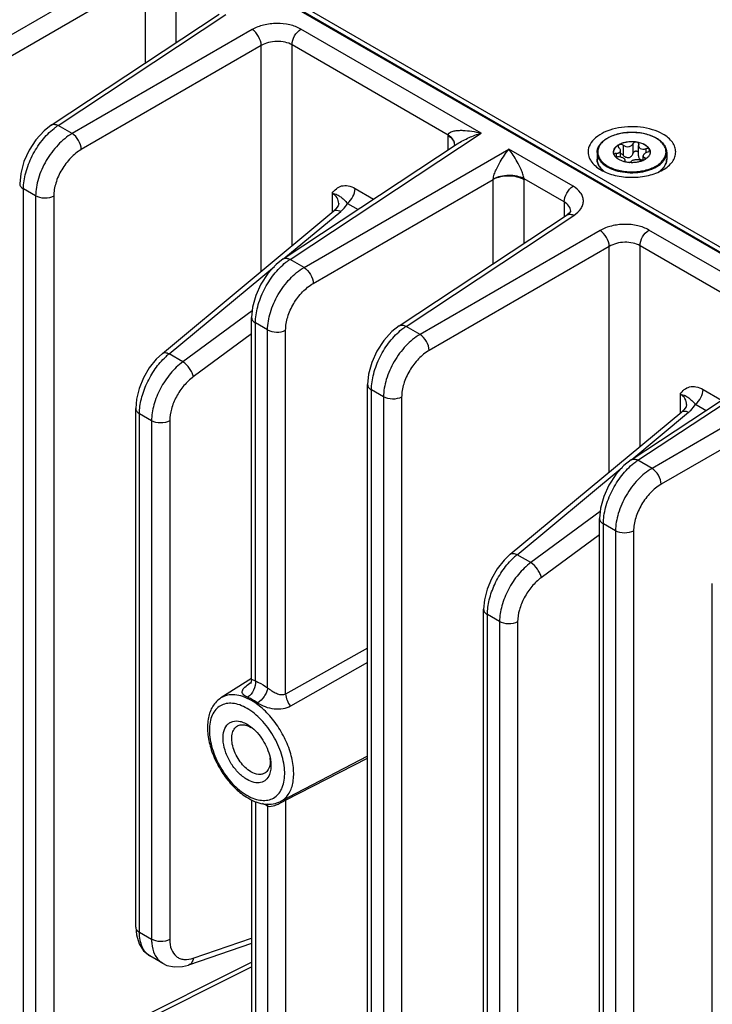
# Model space of a CAD drawing. Header units: inches. Extents: x 0 to 34, y 0 to 22.
# Tile 14 of 101: x 1.4 to 3, y 15.9 to 18.1. Entities that reach past the tile are written whole.
import ezdxf

# ---------------------------------------------------------------- set-up
doc = ezdxf.new("R2010")
doc.units = ezdxf.units.IN
doc.header["$LTSCALE"] = 1.87
doc.header["$MEASUREMENT"] = 0
doc.layers.get('0').update_dxf_attribs({"linetype": 'CONTINUOUS'})
doc.layers.add('02___PRT_ALL_AXES', color=7, linetype='CONTINUOUS')

msp = doc.modelspace()

# ---------------------------------------------------------------- linework, layer by layer
at = {"color": 7, "linetype": 'CONTINUOUS'}
for p, q in [((1.7819, 18.2693), (3.4167, 17.3253)), ((1.7779, 18.2689), (3.4142, 17.3241)), ((1.6538, 18.2347), (1.2454, 17.999)), ((1.6746, 18.1986), (1.2663, 17.9628)), ((1.6746, 18.0074), (1.6746, 18.1986)), ((1.7444, 18.0535), (1.7444, 18.2001)), ((1.4612, 17.8664), (1.842, 18.1181)), ((1.4767, 17.8654), (1.8575, 18.1171)), ((1.9169, 18.0828), (1.5085, 17.8471)), ((2.4362, 17.848), (2.0276, 18.0839)), ((1.9377, 18.0467), (1.5293, 17.8109)), ((1.9377, 17.5348), (1.9377, 18.0467)), ((2.0074, 17.5927), (2.0074, 18.0482)), ((2.3616, 17.8437), (2.0074, 18.0482)), ((1.5085, 17.8471), (1.4767, 17.8654)), ((2.0029, 17.5616), (2.4362, 17.848)), ((1.9873, 17.5626), (2.3823, 17.8236)), ((2.3616, 17.8099), (2.3616, 17.8415)), ((2.7806, 17.824), (2.7806, 17.8016)), ((2.7938, 17.822), (2.7939, 17.8231)), ((2.0346, 17.5433), (2.4993, 17.8116)), ((2.3763, 17.8217), (2.376, 17.8195)), ((2.3763, 17.8217), (2.3763, 17.8217)), ((2.6448, 17.7275), (2.4993, 17.8116)), ((2.7427, 17.8021), (2.7427, 17.795)), ((2.7524, 17.7937), (2.7524, 17.8085)), ((2.7583, 17.8205), (2.7583, 17.7981)), ((2.7938, 17.822), (2.7934, 17.8197)), ((2.7934, 17.7965), (2.7934, 17.8197)), ((2.8101, 17.8125), (2.8101, 17.8034)), ((2.7626, 17.7851), (2.7624, 17.7844)), ((2.7626, 17.7851), (2.763, 17.7865)), ((2.7626, 17.7851), (2.7626, 17.7838)), ((2.763, 17.7832), (2.763, 17.7865)), ((2.8039, 17.7862), (2.8039, 17.7963)), ((2.8076, 17.792), (2.8076, 17.7881)), ((2.8093, 17.7891), (2.8095, 17.79)), ((2.7113, 17.7647), (2.7157, 17.7611)), ((2.0555, 17.5071), (2.4639, 17.7429)), ((2.4639, 17.5518), (2.4639, 17.7429)), ((2.6247, 17.6918), (2.5336, 17.7444)), ((2.5336, 17.5978), (2.5336, 17.7422)), ((1.3982, 15.8293), (1.3982, 17.7213)), ((1.4258, 17.7054), (1.3982, 17.7213)), ((2.0985, 17.7118), (2.0985, 17.6683)), ((2.1505, 17.7223), (2.1924, 17.6981)), ((1.4258, 17.7054), (1.4258, 15.8134)), ((1.4668, 17.7049), (1.4668, 15.813)), ((2.1332, 17.6886), (2.1571, 17.6748)), ((2.6247, 17.6918), (2.6247, 17.658)), ((1.7133, 17.3485), (2.1025, 17.6716)), ((1.9891, 17.5637), (2.1177, 17.6705)), ((2.1132, 17.688), (2.1132, 17.688)), ((2.6394, 17.6706), (2.6394, 17.6707)), ((2.2504, 17.4107), (2.6313, 17.6624)), ((2.266, 17.4097), (2.6468, 17.6614)), ((2.7061, 17.6272), (2.2977, 17.3914)), ((3.171, 17.4237), (2.8168, 17.6282)), ((2.727, 17.591), (2.3186, 17.3552)), ((2.727, 17.0791), (2.727, 17.591)), ((2.7967, 17.137), (2.7967, 17.5925)), ((3.1508, 17.388), (2.7967, 17.5925)), ((2.0346, 17.5433), (2.0029, 17.5616)), ((1.7285, 17.3474), (1.9673, 17.5456)), ((1.9172, 17.4452), (1.7597, 17.3294)), ((1.9157, 16.6093), (1.9157, 17.4295)), ((1.9244, 16.6054), (1.9244, 17.4175)), ((1.9519, 17.4016), (1.9244, 17.4175)), ((1.9519, 16.5895), (1.9519, 17.4016)), ((1.9929, 16.5756), (1.9929, 17.4012)), ((2.2977, 17.3914), (2.266, 17.4097)), ((1.9157, 17.3926), (1.7834, 17.2953)), ((2.7766, 17.1069), (3.1574, 17.3586)), ((2.7921, 17.1059), (3.1729, 17.3576)), ((1.7597, 17.3294), (1.7285, 17.3474)), ((3.2322, 17.3234), (2.8239, 17.0876)), ((3.2531, 17.2872), (2.8447, 17.0514)), ((2.1788, 15.3856), (2.1788, 17.2776)), ((2.1875, 15.3736), (2.1875, 17.2656)), ((2.215, 17.2497), (2.1875, 17.2656)), ((2.9397, 17.2666), (2.9816, 17.2424)), ((2.215, 17.2497), (2.215, 15.3577)), ((2.256, 17.2493), (2.256, 15.3573)), ((2.8878, 17.2561), (2.8878, 17.2126)), ((1.6527, 16.0472), (1.6527, 17.2236)), ((2.9025, 17.2323), (2.9025, 17.2323)), ((2.9225, 17.2329), (2.9464, 17.2191)), ((1.6613, 16.0352), (1.6613, 17.2116)), ((1.6888, 17.1957), (1.6613, 17.2116)), ((2.5025, 16.8928), (2.8917, 17.2159)), ((2.7783, 17.108), (2.907, 17.2148)), ((1.6888, 17.1957), (1.6888, 16.0193)), ((1.7299, 17.1952), (1.7299, 16.0189)), ((2.5178, 16.8917), (2.7565, 17.0899)), ((2.8239, 17.0876), (2.7921, 17.1059)), ((2.7064, 16.9896), (2.5489, 16.8737)), ((2.705, 15.0818), (2.705, 16.9738)), ((2.7136, 15.0698), (2.7136, 16.9618)), ((2.7412, 16.9459), (2.7136, 16.9618)), ((2.705, 16.9369), (2.5727, 16.8396)), ((2.7412, 16.9459), (2.7412, 15.0539)), ((2.7822, 16.9455), (2.7822, 15.0535)), ((2.5489, 16.8737), (2.5178, 16.8917)), ((2.9607, 14.9342), (2.9607, 16.8262)), ((2.4419, 15.5915), (2.4419, 16.7679)), ((2.4505, 15.5795), (2.4505, 16.7559)), ((2.4781, 16.74), (2.4505, 16.7559)), ((2.4781, 16.74), (2.4781, 15.5636)), ((2.5191, 16.7395), (2.5191, 15.5632)), ((2.1788, 16.68), (1.9929, 16.5756)), ((2.1788, 16.6471), (2.004, 16.548)), ((1.9157, 16.6111), (1.8459, 16.5667)), ((1.9126, 16.6007), (1.9142, 16.6018)), ((1.9136, 16.6001), (1.9128, 16.5988)), ((1.9053, 16.5073), (1.917, 16.4991)), ((2.1788, 16.4351), (1.9814, 16.3321)), ((1.9929, 16.3347), (2.1788, 16.4305)), ((1.9157, 16.3358), (1.9157, 15.5375)), ((1.9244, 16.3318), (1.9244, 15.5255)), ((1.9871, 16.3317), (1.9929, 16.3347)), ((1.9929, 16.3347), (1.9933, 16.3387)), ((1.9929, 16.3347), (1.9929, 15.5092)), ((1.9519, 16.3217), (1.9519, 15.5096)), ((1.6613, 16.0352), (1.6888, 16.0193)), ((1.7834, 15.9765), (1.9157, 16.0217)), ((1.9157, 16.0098), (1.7728, 15.961)), ((1.7139, 15.9649), (1.6851, 15.9815)), ((1.5224, 15.7604), (1.9157, 15.9569)), ((1.5293, 15.7744), (1.9157, 15.9673))]:
    msp.add_line(p, q, dxfattribs=at)
at = {"color": 3, "linetype": 'CONTINUOUS'}
msp.add_line((1.8058, 18.2668), (3.6084, 17.226), dxfattribs=at)
at = {"color": 7, "linetype": 'CONTINUOUS'}
for points in [[(1.4612, 17.8664), (1.4448, 17.8535), (1.4263, 17.8331), (1.4108, 17.8093), (1.399, 17.7834), (1.3918, 17.7567), (1.3896, 17.7333)], [(2.1132, 17.688), (2.112, 17.6832), (2.107, 17.6759), (2.1025, 17.6716)], [(2.6394, 17.6707), (2.6392, 17.6701), (2.6362, 17.6663), (2.6313, 17.6624)], [(1.9873, 17.5626), (1.971, 17.5497), (1.9524, 17.5293), (1.9369, 17.5055), (1.9252, 17.4796), (1.9179, 17.4529), (1.9157, 17.4295)], [(2.2504, 17.4107), (2.2341, 17.3978), (2.2155, 17.3774), (2.2, 17.3536), (2.1883, 17.3277), (2.181, 17.301), (2.1788, 17.2776)], [(1.7133, 17.3485), (1.6994, 17.3354), (1.6835, 17.3154), (1.6704, 17.293), (1.6605, 17.2691), (1.6545, 17.2447), (1.6527, 17.2236)], [(2.9025, 17.2323), (2.9013, 17.2275), (2.8963, 17.2202), (2.8917, 17.2159)], [(2.7766, 17.1069), (2.7602, 17.094), (2.7416, 17.0736), (2.7262, 17.0498), (2.7144, 17.0239), (2.7072, 16.9972), (2.705, 16.9738)], [(2.5025, 16.8928), (2.4887, 16.8797), (2.4727, 16.8597), (2.4596, 16.8373), (2.4498, 16.8134), (2.4437, 16.789), (2.4419, 16.7679)], [(1.9157, 16.6093), (1.915, 16.6038), (1.9136, 16.6001)], [(1.6527, 16.0472), (1.6542, 16.0293), (1.6605, 16.009), (1.6708, 15.9932), (1.6851, 15.9815)], [(1.7138, 15.9649), (1.7237, 15.9603), (1.7406, 15.9566), (1.759, 15.9575), (1.7728, 15.961)]]:
    msp.add_lwpolyline(points, dxfattribs=at)
for centre, radius, start, end in [((2.4349, 17.8415), 0.0733, 178.3068, 180.0073), ((2.3373, 17.8042), 0.0464, 56.5633, 58.3606), ((2.7967, 17.7738), 0.0725, 59.5256, 59.999), ((2.7963, 17.7719), 0.0748, 59.999, 60.4639), ((2.3583, 17.8222), 0.018, 351.1692, 358.2207), ((2.7504, 17.805), 0.0139, 180.0043, 182.464), ((2.8059, 17.805), 0.0139, 357.5183, 0.0034), ((2.7399, 17.7992), 0.00201, 178.5393, 179.9959), ((2.7448, 17.8012), 0.0495, 224.8202, 227.3984), ((2.8109, 17.8019), 0.0505, 312.0587, 315.2725), ((2.436, 17.7443), 0.028, 357.0615, 358.7921), ((2.4566, 17.7422), 0.077, 0.0071, 1.6488), ((2.107, 17.6661), 0.00711, 119.1353, 129.4576), ((1.8232, 17.2317), 0.1495, 129.3114, 133.1338), ((2.8963, 17.2104), 0.00711, 119.1353, 129.4576), ((2.6125, 16.776), 0.1495, 129.3114, 133.1338), ((1.9824, 16.4922), 0.1291, 122.7163, 123.1843), ((1.912, 16.6131), 0.0123, 272.8372, 279.8688), ((1.8841, 16.4481), 0.0602, 57.3782, 59.9787), ((1.8919, 16.4242), 0.066, 2.5707, 5.8149), ((1.9748, 16.4542), 0.1328, 237.3077, 239.9804), ((1.9595, 16.4398), 0.1083, 239.9778, 243.033), ((1.7348, 16.0009), 0.0416, 231.5771, 239.8513)]:
    msp.add_arc(centre, radius, start, end, dxfattribs=at)
at = {"color": 3, "linetype": 'CONTINUOUS'}
msp.add_arc((2.7121, 17.8052), 0.0332, 178.8458, 185.9828, dxfattribs=at)
at = {"color": 7, "linetype": 'CONTINUOUS'}
for points, knots in [([(2.0276, 18.0839), (2.0198, 18.0884), (2.0016, 18.095), (1.9725, 18.0979), (1.9432, 18.0943), (1.9249, 18.0875), (1.9169, 18.0828)], [0, 0, 0, 0, 0.235223, 0.495805, 0.758657, 1, 1, 1, 1]), ([(1.9377, 18.0467), (1.9375, 18.0538), (1.9324, 18.0677), (1.9229, 18.0791), (1.9169, 18.0828)], [0, 0, 0, 0, 0.499993, 1, 1, 1, 1]), ([(2.0074, 18.0482), (2.0074, 18.0552), (2.0122, 18.0691), (2.0216, 18.0802), (2.0276, 18.0839)], [0, 0, 0, 0, 0.497764, 1, 1, 1, 1]), ([(2.0074, 18.0482), (2.0025, 18.051), (1.9911, 18.0551), (1.9727, 18.0568), (1.9543, 18.0543), (1.9427, 18.0497), (1.9377, 18.0467)], [0, 0, 0, 0, 0.234663, 0.494648, 0.757521, 1, 1, 1, 1]), ([(1.4612, 17.8664), (1.4617, 17.8667), (1.4639, 17.8679), (1.4666, 17.8682), (1.4685, 17.868)], [0, 0, 0, 0, 0.238971, 1, 1, 1, 1]), ([(1.4685, 17.868), (1.4692, 17.868), (1.472, 17.8675), (1.4748, 17.8664), (1.4767, 17.8654)], [0, 0, 0, 0, 0.23075, 1, 1, 1, 1]), ([(1.3982, 17.7213), (1.3982, 17.7336), (1.4023, 17.7596), (1.4168, 17.7969), (1.4386, 17.8313), (1.4573, 17.8508), (1.4675, 17.8587)], [0, 0, 0, 0, 0.233861, 0.492646, 0.755358, 1, 1, 1, 1]), ([(1.5085, 17.8471), (1.4967, 17.8401), (1.4745, 17.8215), (1.4485, 17.7865), (1.4308, 17.7469), (1.4258, 17.7187), (1.4258, 17.7054)], [0, 0, 0, 0, 0.240848, 0.503701, 0.764549, 1, 1, 1, 1]), ([(1.4675, 17.8587), (1.4682, 17.8593), (1.4712, 17.8617), (1.4744, 17.8639), (1.4767, 17.8654)], [0, 0, 0, 0, 0.255274, 1, 1, 1, 1]), ([(1.5293, 17.8109), (1.5291, 17.818), (1.524, 17.8319), (1.5145, 17.8433), (1.5085, 17.8471)], [0, 0, 0, 0, 0.499993, 1, 1, 1, 1]), ([(2.3616, 17.8437), (2.3618, 17.8451), (2.363, 17.8478), (2.3665, 17.8504), (2.3706, 17.8521), (2.3767, 17.8536), (2.3848, 17.8544), (2.3983, 17.8544), (2.4156, 17.8525), (2.4293, 17.8497), (2.4362, 17.848)], [0, 0, 0, 0, 0.053008, 0.106382, 0.162502, 0.220981, 0.342825, 0.469213, 0.730552, 1, 1, 1, 1]), ([(2.3823, 17.8236), (2.3907, 17.8291), (2.4083, 17.8382), (2.4269, 17.8451), (2.4362, 17.848)], [0, 0, 0, 0, 0.506788, 1, 1, 1, 1]), ([(2.6992, 17.8038), (2.6992, 17.8061), (2.6998, 17.8108), (2.7025, 17.8176), (2.7068, 17.824), (2.7126, 17.8299), (2.7197, 17.8352), (2.7312, 17.8415), (2.7481, 17.8472), (2.77, 17.8504), (2.7927, 17.8499), (2.8141, 17.8457), (2.8273, 17.8403), (2.8332, 17.837)], [0, 0, 0, 0, 0.044101, 0.089755, 0.138275, 0.190572, 0.247105, 0.307917, 0.440731, 0.584005, 0.730204, 0.871228, 1, 1, 1, 1]), ([(2.833, 17.8366), (2.8292, 17.8388), (2.821, 17.8426), (2.8077, 17.8467), (2.7932, 17.8492), (2.7782, 17.85), (2.7632, 17.8492), (2.7487, 17.8467), (2.7353, 17.8426), (2.7235, 17.8371), (2.7138, 17.8304), (2.7064, 17.8227), (2.7018, 17.8141), (2.7001, 17.805), (2.7018, 17.7959), (2.7064, 17.7873), (2.7138, 17.7796), (2.72, 17.7753), (2.7234, 17.7733)], [0, 0, 0, 0, 0.066555, 0.138371, 0.213978, 0.291569, 0.369176, 0.444823, 0.51669, 0.583295, 0.643689, 0.697716, 0.746311, 0.791692, 0.837068, 0.885647, 0.939646, 1, 1, 1, 1]), ([(2.3707, 17.8344), (2.3701, 17.835), (2.3674, 17.8378), (2.3642, 17.84), (2.3616, 17.8415)], [0, 0, 0, 0, 0.234717, 1, 1, 1, 1]), ([(2.3707, 17.8361), (2.3702, 17.8367), (2.3678, 17.8393), (2.3651, 17.8414), (2.3629, 17.8429)], [0, 0, 0, 0, 0.23719, 1, 1, 1, 1]), ([(2.3756, 17.8274), (2.3754, 17.8281), (2.3742, 17.8313), (2.3724, 17.8342), (2.3707, 17.8361)], [0, 0, 0, 0, 0.237816, 1, 1, 1, 1]), ([(2.3756, 17.826), (2.3754, 17.8267), (2.3742, 17.8298), (2.3723, 17.8325), (2.3707, 17.8344)], [0, 0, 0, 0, 0.237206, 1, 1, 1, 1]), ([(2.7234, 17.7733), (2.7271, 17.7712), (2.7353, 17.7674), (2.7486, 17.7633), (2.763, 17.7608), (2.778, 17.76), (2.793, 17.7608), (2.8074, 17.7632), (2.8208, 17.7673), (2.8325, 17.7727), (2.8423, 17.7794), (2.8497, 17.7871), (2.8545, 17.7956), (2.8562, 17.8047), (2.8547, 17.8137), (2.8502, 17.8223), (2.8429, 17.8301), (2.8369, 17.8344), (2.8335, 17.8363)], [0, 0, 0, 0, 0.066549, 0.138348, 0.213935, 0.291519, 0.369143, 0.444841, 0.516801, 0.583541, 0.644104, 0.698309, 0.747051, 0.792496, 0.837812, 0.886209, 0.939945, 1, 1, 1, 1]), ([(2.7365, 17.805), (2.7365, 17.8062), (2.7369, 17.8086), (2.7382, 17.8121), (2.7405, 17.8154), (2.7448, 17.8197), (2.752, 17.8241), (2.7624, 17.8276), (2.7742, 17.8293), (2.7862, 17.8289), (2.7976, 17.8266), (2.8045, 17.8238), (2.8076, 17.822)], [0, 0, 0, 0, 0.042862, 0.087493, 0.135329, 0.187294, 0.30456, 0.43823, 0.582575, 0.729729, 0.871319, 1, 1, 1, 1]), ([(2.8076, 17.8214), (2.8046, 17.8231), (2.7977, 17.826), (2.7864, 17.8283), (2.7745, 17.8287), (2.7629, 17.8271), (2.7525, 17.8237), (2.7452, 17.8194), (2.7409, 17.8153), (2.7385, 17.812), (2.737, 17.8086), (2.7366, 17.8062), (2.7366, 17.805)], [0, 0, 0, 0, 0.128163, 0.269121, 0.415736, 0.559844, 0.693722, 0.811637, 0.86401, 0.912225, 0.957112, 1, 1, 1, 1]), ([(2.7583, 17.8205), (2.7601, 17.8192), (2.7643, 17.8174), (2.77, 17.817), (2.7743, 17.8182), (2.7771, 17.8196), (2.7793, 17.8216), (2.7803, 17.8232), (2.7806, 17.824)], [0, 0, 0, 0, 0.25814, 0.528489, 0.659041, 0.781895, 0.89544, 1, 1, 1, 1]), ([(2.7939, 17.8231), (2.7939, 17.8236), (2.7936, 17.8249), (2.7923, 17.8263), (2.7904, 17.8273), (2.7881, 17.8277), (2.7857, 17.8276), (2.7835, 17.8269), (2.7817, 17.8257), (2.7809, 17.8246), (2.7806, 17.824)], [0, 0, 0, 0, 0.10112, 0.212092, 0.338575, 0.477847, 0.62183, 0.760946, 0.887713, 1, 1, 1, 1]), ([(2.8337, 17.8367), (2.8372, 17.8347), (2.8436, 17.8303), (2.8512, 17.8223), (2.8553, 17.8147), (2.8569, 17.8085), (2.8572, 17.8053), (2.8572, 17.8038)], [0, 0, 0, 0, 0.28628, 0.544217, 0.778542, 0.890158, 1, 1, 1, 1]), ([(1.5293, 17.8109), (1.5205, 17.8058), (1.5037, 17.7919), (1.484, 17.7657), (1.4706, 17.7361), (1.4668, 17.715), (1.4668, 17.7049)], [0, 0, 0, 0, 0.241335, 0.504201, 0.764795, 1, 1, 1, 1]), ([(2.4639, 17.7438), (2.4639, 17.7456), (2.4645, 17.7493), (2.4665, 17.7564), (2.4712, 17.7678), (2.4789, 17.7824), (2.4889, 17.7978), (2.4958, 17.8072), (2.4993, 17.8116)], [0, 0, 0, 0, 0.070209, 0.144469, 0.287326, 0.547409, 0.78323, 1, 1, 1, 1]), ([(2.5336, 17.7444), (2.5333, 17.7481), (2.5312, 17.7553), (2.526, 17.7683), (2.5185, 17.7827), (2.5091, 17.798), (2.5026, 17.8073), (2.4993, 17.8116)], [0, 0, 0, 0, 0.146888, 0.291393, 0.552186, 0.786474, 1, 1, 1, 1]), ([(2.6992, 17.8038), (2.6992, 17.8023), (2.6994, 17.7993), (2.701, 17.7932), (2.7051, 17.7858), (2.7126, 17.7779), (2.7189, 17.7735), (2.7223, 17.7715)], [0, 0, 0, 0, 0.108198, 0.218425, 0.451449, 0.71048, 1, 1, 1, 1]), ([(2.7223, 17.7715), (2.7282, 17.7682), (2.7414, 17.7627), (2.763, 17.7584), (2.7858, 17.7578), (2.808, 17.7609), (2.825, 17.7665), (2.8366, 17.7729), (2.8438, 17.7781), (2.8496, 17.784), (2.8539, 17.7903), (2.8566, 17.7969), (2.8572, 17.8015), (2.8572, 17.8038)], [0, 0, 0, 0, 0.128575, 0.270077, 0.417186, 0.561524, 0.695191, 0.756214, 0.81272, 0.864684, 0.912517, 0.957146, 1, 1, 1, 1]), ([(2.7378, 17.7991), (2.7376, 17.7996), (2.737, 17.8013), (2.7366, 17.8031), (2.7366, 17.8044)], [0, 0, 0, 0, 0.256486, 1, 1, 1, 1]), ([(2.7427, 17.8021), (2.7421, 17.8021), (2.7409, 17.8019), (2.7393, 17.8014), (2.7382, 17.8004), (2.7379, 17.7996), (2.7379, 17.7992)], [0, 0, 0, 0, 0.31576, 0.586572, 0.808464, 1, 1, 1, 1]), ([(2.7427, 17.8021), (2.744, 17.8021), (2.7459, 17.8023), (2.7482, 17.8031), (2.7497, 17.8038), (2.7509, 17.8048), (2.7518, 17.8059), (2.7523, 17.8071), (2.7524, 17.808), (2.7524, 17.8085)], [0, 0, 0, 0, 0.303889, 0.440907, 0.566879, 0.682628, 0.790649, 0.894905, 1, 1, 1, 1]), ([(2.7583, 17.8205), (2.7573, 17.8213), (2.7549, 17.8223), (2.7516, 17.8223), (2.7493, 17.8216), (2.748, 17.8208), (2.7471, 17.8196), (2.7468, 17.8187), (2.7468, 17.8183)], [0, 0, 0, 0, 0.275206, 0.558246, 0.687648, 0.802874, 0.904766, 1, 1, 1, 1]), ([(2.7468, 17.8183), (2.7468, 17.8177), (2.7473, 17.8164), (2.7482, 17.8154), (2.7487, 17.815)], [0, 0, 0, 0, 0.461213, 1, 1, 1, 1]), ([(2.7524, 17.8085), (2.7524, 17.8097), (2.7518, 17.8115), (2.7503, 17.8136), (2.7493, 17.8145), (2.7487, 17.815)], [0, 0, 0, 0, 0.454627, 0.715995, 1, 1, 1, 1]), ([(2.7583, 17.7981), (2.7576, 17.799), (2.7557, 17.8004), (2.7535, 17.8012), (2.7524, 17.8013)], [0, 0, 0, 0, 0.501408, 1, 1, 1, 1]), ([(2.7583, 17.7981), (2.7591, 17.7972), (2.7609, 17.7956), (2.764, 17.7937), (2.7675, 17.7925), (2.7712, 17.7924), (2.7746, 17.7936), (2.7774, 17.7957), (2.7794, 17.7984), (2.7803, 17.8005), (2.7806, 17.8016)], [0, 0, 0, 0, 0.127589, 0.256911, 0.386203, 0.513804, 0.638942, 0.761628, 0.881925, 1, 1, 1, 1]), ([(2.7934, 17.8035), (2.7932, 17.8041), (2.7924, 17.8052), (2.7908, 17.8064), (2.7888, 17.807), (2.7866, 17.8069), (2.7845, 17.8063), (2.7827, 17.8051), (2.7814, 17.8035), (2.7808, 17.8022), (2.7806, 17.8016)], [0, 0, 0, 0, 0.115299, 0.235533, 0.362212, 0.493441, 0.625276, 0.754297, 0.879052, 1, 1, 1, 1]), ([(2.7934, 17.8197), (2.7934, 17.8191), (2.7936, 17.8178), (2.7944, 17.8161), (2.7956, 17.8145), (2.7968, 17.8137), (2.7974, 17.8134)], [0, 0, 0, 0, 0.237077, 0.477975, 0.73038, 1, 1, 1, 1]), ([(2.7974, 17.8134), (2.7991, 17.8124), (2.8024, 17.8116), (2.8067, 17.8118), (2.809, 17.8122), (2.8101, 17.8125)], [0, 0, 0, 0, 0.472231, 0.733478, 1, 1, 1, 1]), ([(2.8136, 17.8049), (2.8123, 17.8045), (2.8098, 17.8035), (2.8071, 17.8017), (2.8055, 17.8), (2.8044, 17.7985), (2.8039, 17.7971), (2.8039, 17.7963)], [0, 0, 0, 0, 0.30836, 0.58605, 0.708368, 0.817806, 1, 1, 1, 1]), ([(2.8076, 17.822), (2.809, 17.8212), (2.8116, 17.8195), (2.8149, 17.8165), (2.8174, 17.8133), (2.8186, 17.8109), (2.819, 17.8097)], [0, 0, 0, 0, 0.281445, 0.540726, 0.779019, 1, 1, 1, 1]), ([(2.8076, 17.8214), (2.809, 17.8206), (2.8114, 17.819), (2.8156, 17.8153), (2.8179, 17.812), (2.8188, 17.8096)], [0, 0, 0, 0, 0.280914, 0.540607, 1, 1, 1, 1]), ([(2.8198, 17.8044), (2.8197, 17.803), (2.8192, 17.8002), (2.8171, 17.7962), (2.814, 17.7925), (2.8113, 17.7904), (2.8098, 17.7894)], [0, 0, 0, 0, 0.222129, 0.457853, 0.715692, 1, 1, 1, 1]), ([(2.8185, 17.8095), (2.8185, 17.8098), (2.8184, 17.8105), (2.8178, 17.8113), (2.817, 17.812), (2.8154, 17.8127), (2.813, 17.8131), (2.8111, 17.8128), (2.8101, 17.8125)], [0, 0, 0, 0, 0.092465, 0.189263, 0.296801, 0.417872, 0.695787, 1, 1, 1, 1]), ([(2.8136, 17.8049), (2.8143, 17.8052), (2.8155, 17.8057), (2.8171, 17.8068), (2.8182, 17.808), (2.8185, 17.8091), (2.8185, 17.8095)], [0, 0, 0, 0, 0.299009, 0.569921, 0.802329, 1, 1, 1, 1]), ([(2.8188, 17.8096), (2.819, 17.8092), (2.8195, 17.8077), (2.8197, 17.8062), (2.8198, 17.805)], [0, 0, 0, 0, 0.255176, 1, 1, 1, 1]), ([(2.819, 17.8097), (2.8191, 17.8093), (2.8196, 17.8078), (2.8198, 17.8062), (2.8198, 17.805)], [0, 0, 0, 0, 0.254496, 1, 1, 1, 1]), ([(2.7096, 17.766), (2.7079, 17.7677), (2.705, 17.7711), (2.7017, 17.7769), (2.6996, 17.7828), (2.6992, 17.787), (2.6992, 17.789)], [0, 0, 0, 0, 0.269929, 0.523481, 0.764955, 1, 1, 1, 1]), ([(2.6992, 17.789), (2.6992, 17.7884), (2.6993, 17.7863), (2.6996, 17.7841), (2.7, 17.7825)], [0, 0, 0, 0, 0.248676, 1, 1, 1, 1]), ([(2.7, 17.7825), (2.7007, 17.7796), (2.7033, 17.7736), (2.7073, 17.7686), (2.7097, 17.7663)], [0, 0, 0, 0, 0.47634, 1, 1, 1, 1]), ([(2.7487, 17.788), (2.7463, 17.7894), (2.742, 17.7925), (2.7388, 17.7969), (2.7378, 17.7991)], [0, 0, 0, 0, 0.538237, 1, 1, 1, 1]), ([(2.739, 17.7969), (2.7394, 17.7966), (2.7405, 17.7959), (2.7428, 17.7949), (2.7449, 17.7945), (2.7462, 17.7945)], [0, 0, 0, 0, 0.221394, 0.472262, 1, 1, 1, 1]), ([(2.759, 17.7912), (2.7581, 17.7917), (2.7562, 17.7926), (2.7519, 17.794), (2.7485, 17.7945), (2.7462, 17.7945)], [0, 0, 0, 0, 0.229654, 0.482043, 1, 1, 1, 1]), ([(2.8098, 17.7894), (2.8079, 17.7881), (2.8035, 17.7857), (2.7962, 17.7831), (2.7882, 17.7815), (2.7798, 17.7808), (2.7713, 17.7811), (2.7631, 17.7824), (2.7555, 17.7846), (2.7509, 17.7868), (2.7487, 17.788)], [0, 0, 0, 0, 0.111045, 0.232352, 0.361391, 0.494857, 0.629047, 0.760197, 0.884801, 1, 1, 1, 1]), ([(2.763, 17.7865), (2.763, 17.7869), (2.7627, 17.7878), (2.7619, 17.789), (2.7606, 17.7902), (2.7596, 17.7909), (2.759, 17.7912)], [0, 0, 0, 0, 0.19148, 0.414865, 0.683615, 1, 1, 1, 1]), ([(2.7624, 17.7844), (2.7624, 17.784), (2.7627, 17.7833), (2.7634, 17.7828), (2.7637, 17.7825)], [0, 0, 0, 0, 0.433067, 1, 1, 1, 1]), ([(2.7719, 17.7812), (2.7728, 17.7814), (2.7741, 17.7817), (2.7754, 17.7826), (2.7757, 17.783)], [0, 0, 0, 0, 0.580341, 1, 1, 1, 1]), ([(2.798, 17.7865), (2.7971, 17.7868), (2.7952, 17.7873), (2.792, 17.7876), (2.7886, 17.7876), (2.7853, 17.7872), (2.7821, 17.7866), (2.7793, 17.7857), (2.7772, 17.7846), (2.7761, 17.7836), (2.7757, 17.783)], [0, 0, 0, 0, 0.121421, 0.258147, 0.404004, 0.550989, 0.690324, 0.814252, 0.917772, 1, 1, 1, 1]), ([(2.7934, 17.7965), (2.7934, 17.7957), (2.7935, 17.7941), (2.7943, 17.7919), (2.7955, 17.7899), (2.7967, 17.7889), (2.7974, 17.7886)], [0, 0, 0, 0, 0.25839, 0.510102, 0.756055, 1, 1, 1, 1]), ([(2.7974, 17.7886), (2.7983, 17.788), (2.8005, 17.7874), (2.8028, 17.7875), (2.8039, 17.7878)], [0, 0, 0, 0, 0.482323, 1, 1, 1, 1]), ([(2.798, 17.7865), (2.7989, 17.7862), (2.801, 17.7859), (2.8031, 17.786), (2.8041, 17.7862)], [0, 0, 0, 0, 0.467109, 1, 1, 1, 1]), ([(2.8039, 17.7963), (2.8039, 17.7959), (2.8041, 17.795), (2.8049, 17.7938), (2.8061, 17.7928), (2.8071, 17.7923), (2.8076, 17.792)], [0, 0, 0, 0, 0.220069, 0.448317, 0.704912, 1, 1, 1, 1]), ([(2.8095, 17.79), (2.8095, 17.7902), (2.8094, 17.7906), (2.809, 17.7912), (2.8084, 17.7917), (2.8079, 17.7919), (2.8076, 17.792)], [0, 0, 0, 0, 0.21236, 0.439704, 0.6997, 1, 1, 1, 1]), ([(2.8468, 17.7664), (2.8484, 17.768), (2.8513, 17.7714), (2.8547, 17.7771), (2.8567, 17.783), (2.8572, 17.787), (2.8572, 17.789)], [0, 0, 0, 0, 0.272747, 0.526972, 0.767256, 1, 1, 1, 1]), ([(2.8572, 17.789), (2.8572, 17.787), (2.8567, 17.7829), (2.8547, 17.777), (2.8514, 17.7713), (2.8486, 17.7679), (2.847, 17.7662)], [0, 0, 0, 0, 0.235294, 0.476896, 0.730382, 1, 1, 1, 1]), ([(2.8388, 17.7597), (2.8393, 17.7601), (2.8414, 17.7616), (2.8433, 17.7631), (2.8447, 17.7644)], [0, 0, 0, 0, 0.25676, 1, 1, 1, 1]), ([(2.847, 17.7662), (2.8464, 17.7657), (2.8442, 17.7635), (2.8418, 17.7615), (2.8399, 17.7601)], [0, 0, 0, 0, 0.242147, 1, 1, 1, 1]), ([(1.3896, 17.7333), (1.3896, 17.731), (1.3916, 17.7259), (1.3958, 17.7227), (1.3982, 17.7213)], [0, 0, 0, 0, 0.449251, 1, 1, 1, 1]), ([(2.5336, 17.7444), (2.5286, 17.7471), (2.5172, 17.7509), (2.4989, 17.7526), (2.4806, 17.7505), (2.469, 17.7465), (2.4639, 17.7438)], [0, 0, 0, 0, 0.234148, 0.495593, 0.759416, 1, 1, 1, 1]), ([(2.5336, 17.7422), (2.5287, 17.745), (2.5173, 17.7492), (2.499, 17.7514), (2.4805, 17.7496), (2.4689, 17.7456), (2.4639, 17.7429)], [0, 0, 0, 0, 0.236231, 0.49784, 0.760619, 1, 1, 1, 1]), ([(2.0985, 17.7118), (2.1013, 17.7155), (2.1072, 17.7226), (2.1199, 17.7293), (2.1355, 17.7293), (2.1455, 17.7252), (2.1505, 17.7223)], [0, 0, 0, 0, 0.234023, 0.460895, 0.706924, 1, 1, 1, 1]), ([(2.1132, 17.688), (2.1132, 17.6926), (2.1105, 17.7026), (2.1029, 17.7093), (2.0985, 17.7118)], [0, 0, 0, 0, 0.482708, 1, 1, 1, 1]), ([(2.0985, 17.7118), (2.1025, 17.7111), (2.1095, 17.7091), (2.118, 17.7034), (2.1256, 17.6966), (2.1306, 17.6916), (2.1332, 17.6886)], [0, 0, 0, 0, 0.282745, 0.503373, 0.71509, 1, 1, 1, 1]), ([(2.1332, 17.6886), (2.1384, 17.6926), (2.1465, 17.7032), (2.1505, 17.716), (2.1505, 17.7223)], [0, 0, 0, 0, 0.51014, 1, 1, 1, 1]), ([(2.6247, 17.6918), (2.6247, 17.6988), (2.6294, 17.7127), (2.6388, 17.7238), (2.6448, 17.7275)], [0, 0, 0, 0, 0.497765, 1, 1, 1, 1]), ([(2.6468, 17.6614), (2.653, 17.6655), (2.6614, 17.673), (2.6674, 17.6857), (2.6687, 17.6952), (2.6668, 17.7045), (2.6601, 17.7168), (2.6513, 17.7238), (2.6448, 17.7275)], [0, 0, 0, 0, 0.271477, 0.389246, 0.500189, 0.611092, 0.72876, 1, 1, 1, 1]), ([(1.4668, 17.7049), (1.4606, 17.7016), (1.4462, 17.699), (1.4318, 17.7019), (1.4258, 17.7054)], [0, 0, 0, 0, 0.502229, 1, 1, 1, 1]), ([(2.1177, 17.6705), (2.1193, 17.6718), (2.1253, 17.6772), (2.1304, 17.6835), (2.1332, 17.6886)], [0, 0, 0, 0, 0.263998, 1, 1, 1, 1]), ([(2.6394, 17.6707), (2.6394, 17.6747), (2.6361, 17.6837), (2.6289, 17.6894), (2.6247, 17.6918)], [0, 0, 0, 0, 0.456859, 1, 1, 1, 1]), ([(2.1036, 17.6723), (2.1044, 17.6728), (2.1092, 17.6742), (2.1143, 17.6723), (2.1177, 17.6705)], [0, 0, 0, 0, 0.202666, 1, 1, 1, 1]), ([(2.6313, 17.6624), (2.6333, 17.6637), (2.639, 17.6648), (2.6442, 17.6628), (2.6468, 17.6614)], [0, 0, 0, 0, 0.446276, 1, 1, 1, 1]), ([(2.8168, 17.6282), (2.809, 17.6327), (2.7909, 17.6393), (2.7617, 17.6422), (2.7324, 17.6386), (2.7141, 17.6318), (2.7061, 17.6272)], [0, 0, 0, 0, 0.235223, 0.495805, 0.758657, 1, 1, 1, 1]), ([(2.727, 17.591), (2.7267, 17.5981), (2.7216, 17.612), (2.7121, 17.6234), (2.7061, 17.6272)], [0, 0, 0, 0, 0.499993, 1, 1, 1, 1]), ([(2.7967, 17.5925), (2.7967, 17.5995), (2.8014, 17.6134), (2.8108, 17.6245), (2.8168, 17.6282)], [0, 0, 0, 0, 0.497764, 1, 1, 1, 1]), ([(2.7967, 17.5925), (2.7918, 17.5953), (2.7803, 17.5994), (2.762, 17.6011), (2.7435, 17.5986), (2.732, 17.594), (2.727, 17.591)], [0, 0, 0, 0, 0.234663, 0.494648, 0.757521, 1, 1, 1, 1]), ([(1.9244, 17.4175), (1.9244, 17.4298), (1.9285, 17.4558), (1.943, 17.4932), (1.9647, 17.5275), (1.9835, 17.547), (1.9936, 17.555)], [0, 0, 0, 0, 0.233861, 0.492646, 0.755358, 1, 1, 1, 1]), ([(1.9873, 17.5626), (1.9878, 17.5629), (1.9901, 17.5641), (1.9928, 17.5644), (1.9947, 17.5642)], [0, 0, 0, 0, 0.238971, 1, 1, 1, 1]), ([(1.9936, 17.555), (1.9944, 17.5556), (1.9974, 17.5579), (2.0005, 17.5601), (2.0029, 17.5616)], [0, 0, 0, 0, 0.255274, 1, 1, 1, 1]), ([(1.9947, 17.5642), (1.9953, 17.5642), (1.9982, 17.5637), (2.0009, 17.5626), (2.0029, 17.5616)], [0, 0, 0, 0, 0.23075, 1, 1, 1, 1]), ([(1.9519, 17.4016), (1.9519, 17.4149), (1.957, 17.4431), (1.9746, 17.4827), (2.0006, 17.5177), (2.0229, 17.5363), (2.0346, 17.5433)], [0, 0, 0, 0, 0.235451, 0.496299, 0.759152, 1, 1, 1, 1]), ([(2.0346, 17.5433), (2.0407, 17.5395), (2.0502, 17.5281), (2.0553, 17.5142), (2.0555, 17.5071)], [0, 0, 0, 0, 0.500007, 1, 1, 1, 1]), ([(1.9929, 17.4012), (1.9929, 17.4112), (1.9967, 17.4323), (2.0101, 17.4619), (2.0298, 17.4881), (2.0466, 17.502), (2.0555, 17.5071)], [0, 0, 0, 0, 0.235205, 0.495798, 0.758665, 1, 1, 1, 1]), ([(1.9157, 17.4295), (1.9157, 17.4272), (1.9178, 17.4221), (1.922, 17.4189), (1.9244, 17.4175)], [0, 0, 0, 0, 0.449251, 1, 1, 1, 1]), ([(1.9519, 17.4016), (1.958, 17.3981), (1.9723, 17.3952), (1.9867, 17.3978), (1.9929, 17.4012)], [0, 0, 0, 0, 0.497771, 1, 1, 1, 1]), ([(2.1875, 17.2656), (2.1875, 17.2779), (2.1915, 17.3039), (2.2061, 17.3413), (2.2278, 17.3756), (2.2466, 17.3951), (2.2567, 17.4031)], [0, 0, 0, 0, 0.233861, 0.492646, 0.755358, 1, 1, 1, 1]), ([(2.2504, 17.4107), (2.2509, 17.411), (2.2532, 17.4122), (2.2558, 17.4125), (2.2578, 17.4123)], [0, 0, 0, 0, 0.238971, 1, 1, 1, 1]), ([(2.2567, 17.4031), (2.2575, 17.4037), (2.2605, 17.406), (2.2636, 17.4082), (2.266, 17.4097)], [0, 0, 0, 0, 0.255274, 1, 1, 1, 1]), ([(2.2578, 17.4123), (2.2584, 17.4123), (2.2613, 17.4118), (2.264, 17.4107), (2.266, 17.4097)], [0, 0, 0, 0, 0.23075, 1, 1, 1, 1]), ([(2.2977, 17.3914), (2.2859, 17.3845), (2.2637, 17.3658), (2.2377, 17.3308), (2.22, 17.2912), (2.215, 17.263), (2.215, 17.2497)], [0, 0, 0, 0, 0.240848, 0.503701, 0.764549, 1, 1, 1, 1]), ([(2.3186, 17.3552), (2.3184, 17.3623), (2.3133, 17.3762), (2.3038, 17.3876), (2.2977, 17.3914)], [0, 0, 0, 0, 0.499993, 1, 1, 1, 1]), ([(2.3186, 17.3552), (2.3097, 17.3501), (2.2929, 17.3362), (2.2732, 17.31), (2.2598, 17.2804), (2.256, 17.2593), (2.256, 17.2493)], [0, 0, 0, 0, 0.241335, 0.504201, 0.764795, 1, 1, 1, 1]), ([(1.6613, 17.2116), (1.6613, 17.2228), (1.6647, 17.2464), (1.6771, 17.2809), (1.6958, 17.3134), (1.7121, 17.3325), (1.721, 17.3408)], [0, 0, 0, 0, 0.231272, 0.486683, 0.749126, 1, 1, 1, 1]), ([(1.7133, 17.3485), (1.715, 17.3499), (1.7208, 17.351), (1.7258, 17.3489), (1.7285, 17.3474)], [0, 0, 0, 0, 0.42027, 1, 1, 1, 1]), ([(1.7597, 17.3294), (1.7493, 17.3217), (1.7301, 17.3029), (1.7078, 17.2695), (1.693, 17.2332), (1.6888, 17.2077), (1.6888, 17.1957)], [0, 0, 0, 0, 0.248373, 0.511059, 0.767832, 1, 1, 1, 1]), ([(1.7834, 17.2953), (1.7829, 17.2985), (1.7806, 17.3052), (1.7735, 17.3174), (1.7658, 17.3256), (1.7597, 17.3294)], [0, 0, 0, 0, 0.228433, 0.492286, 1, 1, 1, 1]), ([(1.7834, 17.2953), (1.7756, 17.2896), (1.7611, 17.2756), (1.7442, 17.2506), (1.733, 17.2234), (1.7299, 17.2043), (1.7299, 17.1952)], [0, 0, 0, 0, 0.248752, 0.511439, 0.768011, 1, 1, 1, 1]), ([(2.1788, 17.2776), (2.1788, 17.2753), (2.1808, 17.2702), (2.185, 17.267), (2.1875, 17.2656)], [0, 0, 0, 0, 0.449251, 1, 1, 1, 1]), ([(2.8878, 17.2561), (2.8905, 17.2598), (2.8964, 17.2669), (2.9091, 17.2736), (2.9247, 17.2736), (2.9347, 17.2695), (2.9397, 17.2666)], [0, 0, 0, 0, 0.234023, 0.460895, 0.706924, 1, 1, 1, 1]), ([(2.9225, 17.2329), (2.9277, 17.2369), (2.9357, 17.2475), (2.9397, 17.2603), (2.9397, 17.2666)], [0, 0, 0, 0, 0.51014, 1, 1, 1, 1]), ([(2.256, 17.2493), (2.2498, 17.2459), (2.2354, 17.2433), (2.2211, 17.2462), (2.215, 17.2497)], [0, 0, 0, 0, 0.502229, 1, 1, 1, 1]), ([(2.9025, 17.2323), (2.9025, 17.2369), (2.8997, 17.2469), (2.8921, 17.2536), (2.8878, 17.2561)], [0, 0, 0, 0, 0.482708, 1, 1, 1, 1]), ([(2.8878, 17.2561), (2.8917, 17.2554), (2.8987, 17.2534), (2.9072, 17.2477), (2.9148, 17.241), (2.9198, 17.236), (2.9225, 17.2329)], [0, 0, 0, 0, 0.282745, 0.503373, 0.71509, 1, 1, 1, 1]), ([(1.6527, 17.2236), (1.6527, 17.2213), (1.6547, 17.2162), (1.6589, 17.213), (1.6613, 17.2116)], [0, 0, 0, 0, 0.449247, 1, 1, 1, 1]), ([(2.907, 17.2148), (2.9086, 17.2162), (2.9145, 17.2215), (2.9196, 17.2278), (2.9225, 17.2329)], [0, 0, 0, 0, 0.263998, 1, 1, 1, 1]), ([(2.8928, 17.2166), (2.8937, 17.2171), (2.8984, 17.2186), (2.9035, 17.2166), (2.907, 17.2148)], [0, 0, 0, 0, 0.202666, 1, 1, 1, 1]), ([(1.7299, 17.1952), (1.7237, 17.1919), (1.7093, 17.1893), (1.6949, 17.1922), (1.6888, 17.1957)], [0, 0, 0, 0, 0.502229, 1, 1, 1, 1]), ([(2.7766, 17.1069), (2.7771, 17.1072), (2.7793, 17.1084), (2.782, 17.1087), (2.7839, 17.1085)], [0, 0, 0, 0, 0.238971, 1, 1, 1, 1]), ([(2.7839, 17.1085), (2.7846, 17.1085), (2.7874, 17.108), (2.7902, 17.107), (2.7921, 17.1059)], [0, 0, 0, 0, 0.23075, 1, 1, 1, 1]), ([(2.7136, 16.9618), (2.7136, 16.9741), (2.7177, 17.0001), (2.7322, 17.0375), (2.7539, 17.0718), (2.7727, 17.0913), (2.7829, 17.0993)], [0, 0, 0, 0, 0.233861, 0.492646, 0.755358, 1, 1, 1, 1]), ([(2.8239, 17.0876), (2.8121, 17.0807), (2.7899, 17.0621), (2.7639, 17.027), (2.7462, 16.9874), (2.7412, 16.9592), (2.7412, 16.9459)], [0, 0, 0, 0, 0.240848, 0.503701, 0.764549, 1, 1, 1, 1]), ([(2.7829, 17.0993), (2.7836, 17.0999), (2.7866, 17.1022), (2.7897, 17.1044), (2.7921, 17.1059)], [0, 0, 0, 0, 0.255274, 1, 1, 1, 1]), ([(2.8447, 17.0514), (2.8445, 17.0585), (2.8394, 17.0724), (2.8299, 17.0838), (2.8239, 17.0876)], [0, 0, 0, 0, 0.499993, 1, 1, 1, 1]), ([(2.8447, 17.0514), (2.8358, 17.0463), (2.819, 17.0324), (2.7994, 17.0062), (2.786, 16.9766), (2.7822, 16.9555), (2.7822, 16.9455)], [0, 0, 0, 0, 0.241335, 0.504201, 0.764795, 1, 1, 1, 1]), ([(2.705, 16.9738), (2.705, 16.9715), (2.707, 16.9664), (2.7112, 16.9632), (2.7136, 16.9618)], [0, 0, 0, 0, 0.449251, 1, 1, 1, 1]), ([(2.7822, 16.9455), (2.776, 16.9421), (2.7616, 16.9395), (2.7472, 16.9424), (2.7412, 16.9459)], [0, 0, 0, 0, 0.502229, 1, 1, 1, 1]), ([(2.4505, 16.7559), (2.4505, 16.7671), (2.4539, 16.7908), (2.4663, 16.8252), (2.485, 16.8577), (2.5014, 16.8768), (2.5103, 16.8851)], [0, 0, 0, 0, 0.231272, 0.486683, 0.749126, 1, 1, 1, 1]), ([(2.5025, 16.8928), (2.5042, 16.8942), (2.51, 16.8953), (2.515, 16.8932), (2.5178, 16.8917)], [0, 0, 0, 0, 0.42027, 1, 1, 1, 1]), ([(2.5489, 16.8737), (2.5386, 16.866), (2.5194, 16.8473), (2.4971, 16.8139), (2.4822, 16.7775), (2.4781, 16.752), (2.4781, 16.74)], [0, 0, 0, 0, 0.248373, 0.511059, 0.767832, 1, 1, 1, 1]), ([(2.5727, 16.8396), (2.5721, 16.8428), (2.5698, 16.8495), (2.5627, 16.8617), (2.555, 16.8699), (2.5489, 16.8737)], [0, 0, 0, 0, 0.228433, 0.492286, 1, 1, 1, 1]), ([(2.5727, 16.8396), (2.5648, 16.8339), (2.5503, 16.8199), (2.5335, 16.7949), (2.5222, 16.7677), (2.5191, 16.7486), (2.5191, 16.7395)], [0, 0, 0, 0, 0.248752, 0.511439, 0.768011, 1, 1, 1, 1]), ([(2.4419, 16.7679), (2.4419, 16.7656), (2.4439, 16.7605), (2.4481, 16.7573), (2.4505, 16.7559)], [0, 0, 0, 0, 0.449247, 1, 1, 1, 1]), ([(2.5191, 16.7395), (2.5129, 16.7362), (2.4985, 16.7336), (2.4841, 16.7365), (2.4781, 16.74)], [0, 0, 0, 0, 0.502229, 1, 1, 1, 1]), ([(1.9067, 16.5684), (1.9045, 16.5693), (1.9008, 16.5713), (1.8965, 16.5749), (1.8942, 16.579), (1.8945, 16.5834), (1.8967, 16.5876), (1.9022, 16.5936), (1.9077, 16.5975), (1.9117, 16.6002)], [0, 0, 0, 0, 0.157247, 0.278162, 0.371975, 0.4586, 0.557997, 0.680371, 1, 1, 1, 1]), ([(1.9244, 16.6054), (1.9251, 16.5983), (1.9218, 16.5838), (1.9126, 16.5721), (1.9067, 16.5684)], [0, 0, 0, 0, 0.505456, 1, 1, 1, 1]), ([(1.9244, 16.6054), (1.9222, 16.606), (1.9194, 16.6069), (1.9165, 16.6081), (1.9157, 16.6089), (1.9157, 16.6093)], [0, 0, 0, 0, 0.708654, 0.895963, 1, 1, 1, 1]), ([(1.9244, 16.6054), (1.9267, 16.6043), (1.9363, 16.5998), (1.9454, 16.5942), (1.9519, 16.5895)], [0, 0, 0, 0, 0.238999, 1, 1, 1, 1]), ([(1.9153, 16.561), (1.9092, 16.5645), (1.897, 16.5703), (1.8783, 16.5746), (1.8608, 16.5738), (1.8504, 16.5695), (1.8459, 16.5667)], [0, 0, 0, 0, 0.290537, 0.549604, 0.782082, 1, 1, 1, 1]), ([(1.9519, 16.5895), (1.9516, 16.5863), (1.9496, 16.5796), (1.943, 16.5673), (1.9354, 16.559), (1.9293, 16.5553)], [0, 0, 0, 0, 0.229612, 0.491529, 1, 1, 1, 1]), ([(1.9929, 16.5756), (1.99, 16.5739), (1.9823, 16.5728), (1.9715, 16.5765), (1.9613, 16.5822), (1.9549, 16.5869), (1.9519, 16.5895)], [0, 0, 0, 0, 0.227424, 0.476519, 0.741511, 1, 1, 1, 1]), ([(1.9929, 16.5756), (1.993, 16.5708), (1.9956, 16.5609), (2.0007, 16.5521), (2.004, 16.548)], [0, 0, 0, 0, 0.477338, 1, 1, 1, 1]), ([(1.8459, 16.5667), (1.8386, 16.562), (1.8257, 16.5485), (1.816, 16.5214), (1.8147, 16.4901), (1.8208, 16.4567), (1.8337, 16.423), (1.8523, 16.3912), (1.8753, 16.3635), (1.8935, 16.3485), (1.903, 16.3424)], [0, 0, 0, 0, 0.099247, 0.205151, 0.322488, 0.452179, 0.590922, 0.732801, 0.871054, 1, 1, 1, 1]), ([(1.9053, 16.5431), (1.9, 16.5462), (1.8894, 16.5512), (1.8732, 16.5551), (1.858, 16.5547), (1.8445, 16.5498), (1.8335, 16.5405), (1.8255, 16.5276), (1.8208, 16.5116), (1.8188, 16.4859), (1.8251, 16.4503), (1.8434, 16.4088), (1.8702, 16.3723), (1.8932, 16.3529), (1.9053, 16.3459)], [0, 0, 0, 0, 0.060441, 0.114539, 0.163175, 0.208604, 0.254031, 0.302673, 0.356752, 0.417205, 0.555452, 0.7086, 0.861744, 1, 1, 1, 1]), ([(1.918, 16.5626), (1.9171, 16.5632), (1.9134, 16.5652), (1.9096, 16.5671), (1.9067, 16.5684)], [0, 0, 0, 0, 0.255869, 1, 1, 1, 1]), ([(1.9814, 16.3321), (1.9884, 16.3357), (2.0012, 16.3478), (2.0108, 16.3741), (2.012, 16.406), (2.0052, 16.4414), (1.9908, 16.4774), (1.9703, 16.5112), (1.9452, 16.5399), (1.9255, 16.5551), (1.9153, 16.561)], [0, 0, 0, 0, 0.086704, 0.185387, 0.302122, 0.435714, 0.580441, 0.728289, 0.870652, 1, 1, 1, 1]), ([(1.9293, 16.5553), (1.9284, 16.556), (1.9247, 16.5586), (1.9209, 16.561), (1.918, 16.5626)], [0, 0, 0, 0, 0.25519, 1, 1, 1, 1]), ([(2.004, 16.548), (1.9988, 16.545), (1.9865, 16.5409), (1.9667, 16.5408), (1.947, 16.5455), (1.9347, 16.5515), (1.9293, 16.5553)], [0, 0, 0, 0, 0.231368, 0.482345, 0.747629, 1, 1, 1, 1]), ([(1.9103, 16.3432), (1.9155, 16.3406), (1.9258, 16.3364), (1.9415, 16.3337), (1.956, 16.3352), (1.9688, 16.341), (1.979, 16.351), (1.9861, 16.3643), (1.9902, 16.3805), (1.9915, 16.406), (1.9846, 16.4411), (1.9662, 16.4817), (1.9397, 16.5174), (1.9171, 16.5363), (1.9053, 16.5431)], [0, 0, 0, 0, 0.058581, 0.111019, 0.158571, 0.203687, 0.249561, 0.299146, 0.354338, 0.415826, 0.555466, 0.708992, 0.861925, 1, 1, 1, 1]), ([(1.9053, 16.3818), (1.8983, 16.3858), (1.885, 16.3967), (1.8688, 16.4173), (1.8569, 16.4411), (1.8506, 16.4654), (1.8506, 16.4874), (1.8568, 16.5028), (1.8652, 16.5106), (1.8755, 16.5153), (1.8844, 16.5149), (1.89, 16.5136)], [0, 0, 0, 0, 0.136864, 0.2883, 0.442349, 0.586284, 0.710261, 0.811765, 0.857272, 0.902221, 1, 1, 1, 1]), ([(1.8835, 16.5033), (1.8861, 16.5048), (1.8924, 16.5066), (1.8987, 16.506), (1.9019, 16.5052)], [0, 0, 0, 0, 0.474185, 1, 1, 1, 1]), ([(1.89, 16.5136), (1.8912, 16.5133), (1.8966, 16.5118), (1.9016, 16.5094), (1.9053, 16.5073)], [0, 0, 0, 0, 0.235785, 1, 1, 1, 1]), ([(1.9019, 16.5052), (1.903, 16.505), (1.9072, 16.5037), (1.9113, 16.5018), (1.9142, 16.5001)], [0, 0, 0, 0, 0.235783, 1, 1, 1, 1]), ([(1.9142, 16.3993), (1.9047, 16.4048), (1.8878, 16.4216), (1.8747, 16.4474), (1.8702, 16.4693), (1.8706, 16.4839), (1.8748, 16.4959), (1.8804, 16.5016), (1.8835, 16.5033)], [0, 0, 0, 0, 0.270151, 0.561794, 0.695885, 0.813402, 0.912918, 1, 1, 1, 1]), ([(1.917, 16.4991), (1.9277, 16.4901), (1.9456, 16.4678), (1.956, 16.4412), (1.9584, 16.4274)], [0, 0, 0, 0, 0.500027, 1, 1, 1, 1]), ([(1.9575, 16.4176), (1.9569, 16.4131), (1.9546, 16.4048), (1.9486, 16.3983), (1.9453, 16.3963)], [0, 0, 0, 0, 0.538235, 1, 1, 1, 1]), ([(1.9584, 16.4274), (1.9589, 16.4242), (1.9603, 16.4127), (1.9592, 16.4006), (1.9561, 16.3929)], [0, 0, 0, 0, 0.279425, 1, 1, 1, 1]), ([(1.9579, 16.4272), (1.9579, 16.4264), (1.958, 16.4231), (1.9578, 16.4199), (1.9575, 16.4176)], [0, 0, 0, 0, 0.259599, 1, 1, 1, 1]), ([(1.9453, 16.3963), (1.9433, 16.3951), (1.9386, 16.3934), (1.9276, 16.393), (1.9194, 16.3963), (1.9142, 16.3993)], [0, 0, 0, 0, 0.218469, 0.452148, 1, 1, 1, 1]), ([(1.9561, 16.3929), (1.9543, 16.3885), (1.9491, 16.3803), (1.9359, 16.3737), (1.9203, 16.3745), (1.9103, 16.3789), (1.9053, 16.3818)], [0, 0, 0, 0, 0.238813, 0.462416, 0.708477, 1, 1, 1, 1]), ([(1.9083, 16.3392), (1.9144, 16.3357), (1.9266, 16.3299), (1.9457, 16.3252), (1.9645, 16.3255), (1.9761, 16.3293), (1.9814, 16.3321)], [0, 0, 0, 0, 0.272867, 0.526932, 0.767117, 1, 1, 1, 1]), ([(1.9519, 16.3217), (1.951, 16.3221), (1.9471, 16.3239), (1.9434, 16.3258), (1.9406, 16.3273)], [0, 0, 0, 0, 0.245125, 1, 1, 1, 1]), ([(1.9717, 16.3244), (1.973, 16.3249), (1.9782, 16.3271), (1.9833, 16.3298), (1.9871, 16.3317)], [0, 0, 0, 0, 0.245953, 1, 1, 1, 1]), ([(1.9519, 16.3217), (1.9534, 16.3212), (1.9601, 16.3203), (1.9669, 16.3224), (1.9717, 16.3244)], [0, 0, 0, 0, 0.222678, 1, 1, 1, 1]), ([(1.6527, 16.0472), (1.6527, 16.0449), (1.6547, 16.0398), (1.6589, 16.0366), (1.6613, 16.0352)], [0, 0, 0, 0, 0.449232, 1, 1, 1, 1]), ([(1.6851, 15.9815), (1.6813, 15.9837), (1.6742, 15.9898), (1.6667, 16.0023), (1.6622, 16.0179), (1.6613, 16.0292), (1.6613, 16.0352)], [0, 0, 0, 0, 0.215023, 0.447277, 0.707623, 1, 1, 1, 1]), ([(1.6888, 16.0193), (1.6888, 16.0161), (1.6893, 16.0046), (1.692, 15.993), (1.6957, 15.9854)], [0, 0, 0, 0, 0.271058, 1, 1, 1, 1]), ([(1.7299, 16.0189), (1.7237, 16.0155), (1.7093, 16.0129), (1.6949, 16.0158), (1.6888, 16.0193)], [0, 0, 0, 0, 0.502229, 1, 1, 1, 1]), ([(1.7299, 16.0189), (1.7299, 16.0112), (1.7317, 15.9969), (1.7418, 15.9819), (1.753, 15.9755), (1.7661, 15.9724), (1.7767, 15.9742), (1.7834, 15.9765)], [0, 0, 0, 0, 0.278901, 0.513362, 0.625368, 0.740975, 1, 1, 1, 1]), ([(1.6957, 15.9854), (1.6965, 15.9836), (1.6999, 15.9773), (1.7047, 15.9716), (1.7089, 15.9683)], [0, 0, 0, 0, 0.261748, 1, 1, 1, 1]), ([(1.7834, 15.9765), (1.7829, 15.973), (1.781, 15.9665), (1.7756, 15.962), (1.7728, 15.961)], [0, 0, 0, 0, 0.545623, 1, 1, 1, 1])]:
    msp.add_open_spline(points, degree=3, knots=knots, dxfattribs=at)
at = {"color": 3, "linetype": 'CONTINUOUS'}
for points, knots in [([(2.8485, 17.8458), (2.8412, 17.85), (2.8246, 17.8568), (2.7976, 17.8623), (2.7691, 17.8631), (2.7412, 17.8593), (2.7163, 17.8511), (2.6963, 17.8391), (2.6827, 17.8239), (2.679, 17.8116), (2.6789, 17.8059)], [0, 0, 0, 0, 0.128585, 0.270022, 0.417086, 0.561476, 0.695388, 0.813081, 0.912929, 1, 1, 1, 1]), ([(2.8485, 17.7646), (2.8529, 17.7671), (2.8608, 17.7726), (2.8702, 17.7825), (2.8762, 17.7935), (2.8783, 17.8052), (2.8762, 17.8169), (2.8702, 17.8279), (2.8608, 17.8378), (2.8529, 17.8433), (2.8485, 17.8458)], [0, 0, 0, 0, 0.144902, 0.274532, 0.391127, 0.500014, 0.608905, 0.725473, 0.855134, 1, 1, 1, 1]), ([(2.679, 17.8017), (2.6793, 17.7995), (2.6799, 17.7964), (2.6809, 17.7936), (2.6812, 17.7928)], [0, 0, 0, 0, 0.745537, 1, 1, 1, 1]), ([(2.6812, 17.7928), (2.6822, 17.7901), (2.6884, 17.7784), (2.6991, 17.7697), (2.708, 17.7646)], [0, 0, 0, 0, 0.223057, 1, 1, 1, 1]), ([(2.708, 17.7646), (2.7179, 17.7589), (2.7411, 17.7505), (2.7782, 17.7464), (2.8153, 17.7505), (2.8385, 17.7589), (2.8485, 17.7646)], [0, 0, 0, 0, 0.237229, 0.499996, 0.762777, 1, 1, 1, 1])]:
    msp.add_open_spline(points, degree=3, knots=knots, dxfattribs=at)
at = {"color": 7, "linetype": 'CONTINUOUS'}
for points in [[(2.3763, 17.8217), (2.3764, 17.8236), (2.3761, 17.8255), (2.3756, 17.8274)], [(2.3763, 17.821), (2.3763, 17.8227), (2.3761, 17.8244), (2.3756, 17.826)], [(1.9519, 16.3217), (1.9518, 16.3232), (1.9515, 16.3248), (1.9511, 16.3263)]]:
    msp.add_open_spline(points, degree=3, dxfattribs=at)
at = {"layer": '02___PRT_ALL_AXES', "color": 7, "linetype": 'CONTINUOUS'}
for p, q in [((2.6992, 17.8038), (2.6992, 17.789)), ((2.8572, 17.8038), (2.8572, 17.789))]:
    msp.add_line(p, q, dxfattribs=at)

doc.saveas('drawing.dxf')
